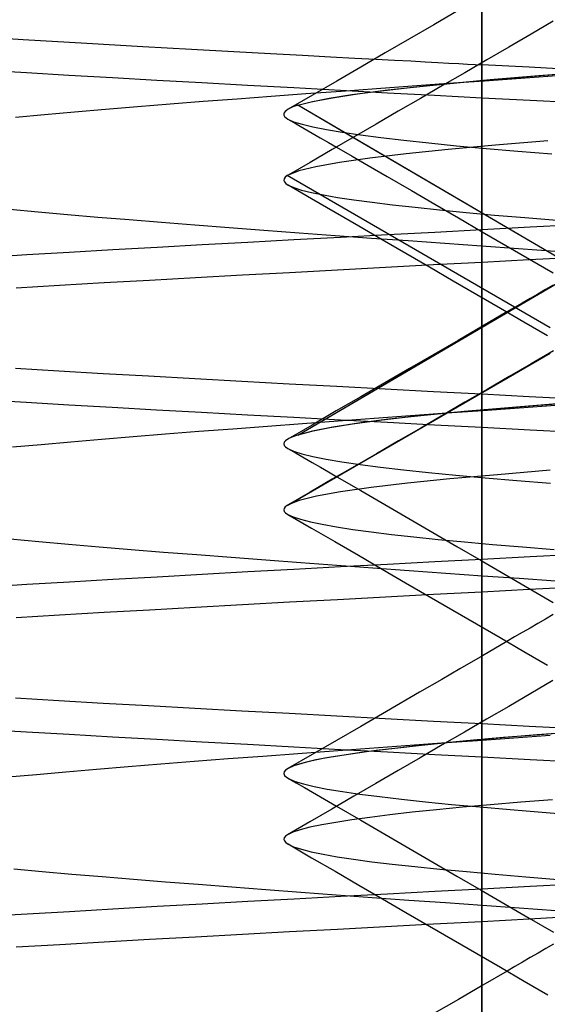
# Model space of a CAD drawing. Header units: millimetres. Extents: x 0 to 93, y -1.2 to 50.
# Tile 87 of 140: x 83.7 to 84.5, y 2.9 to 4.4. Entities that reach past the tile are written whole.
import ezdxf

# ---------------------------------------------------------------- set-up
doc = ezdxf.new("R2010")
doc.units = ezdxf.units.MM
doc.layers.add('MAIN-1', color=7, linetype='Continuous')
doc.layers.add('MAIN-2', color=7, linetype='Continuous')

msp = doc.modelspace()

# ---------------------------------------------------------------- linework, layer by layer
at = {"layer": 'MAIN-1'}
for p, q in [((84.3646, 4.4571), (84.3277, 4.4356)), ((84.5086, 4.4409), (84.475, 4.4214)), ((84.3277, 4.4356), (84.2908, 4.4142)), ((84.475, 4.4214), (84.4414, 4.4018)), ((84.2908, 4.4142), (84.2539, 4.3928)), ((84.2539, 4.3928), (84.2171, 4.3714)), ((84.4414, 4.4018), (84.4079, 4.3823)), ((84.4079, 4.3823), (84.3744, 4.3628)), ((84.2171, 4.3714), (84.1804, 4.3501)), ((84.3744, 4.3628), (84.3408, 4.3433)), ((84.1804, 4.3501), (84.1437, 4.3288)), ((84.2031, 4.3296), (84.2439, 4.335)), ((84.2439, 4.335), (84.2914, 4.3405)), ((84.2914, 4.3405), (84.3456, 4.3461)), ((84.3408, 4.3433), (84.3072, 4.3239)), ((84.1437, 4.3288), (84.107, 4.3075)), ((84.1212, 4.3135), (84.1417, 4.3189)), ((84.1417, 4.3189), (84.1691, 4.3242)), ((84.1691, 4.3242), (84.2031, 4.3296)), ((84.3072, 4.3239), (84.2737, 4.3044)), ((84.1007, 4.3021), (84.1002, 4.3003)), ((84.102, 4.3039), (84.1007, 4.3021)), ((84.1041, 4.3057), (84.102, 4.3039)), ((84.1068, 4.3075), (84.1041, 4.3057)), ((84.1087, 4.3085), (84.1068, 4.3075)), ((84.1107, 4.3095), (84.1087, 4.3085)), ((84.113, 4.3105), (84.1107, 4.3095)), ((84.1155, 4.3115), (84.113, 4.3105)), ((84.1183, 4.3125), (84.1155, 4.3115)), ((84.1212, 4.3135), (84.1183, 4.3125)), ((84.2049, 4.2645), (84.1212, 4.3135)), ((84.2737, 4.3044), (84.2402, 4.2849)), ((84.1002, 4.3003), (84.1004, 4.2985)), ((84.1004, 4.2985), (84.1013, 4.2967)), ((84.1064, 4.2926), (84.1187, 4.2855)), ((84.1187, 4.2855), (84.1309, 4.2784)), ((84.1309, 4.2784), (84.1432, 4.2713)), ((84.2402, 4.2849), (84.2068, 4.2655)), ((84.1432, 4.2713), (84.1554, 4.2642)), ((84.1554, 4.2642), (84.1677, 4.2571)), ((84.1677, 4.2571), (84.18, 4.25)), ((84.2068, 4.2655), (84.1734, 4.2462)), ((84.5006, 4.2595), (84.421, 4.253)), ((84.1734, 4.2462), (84.14, 4.2268)), ((84.3493, 4.2464), (84.2855, 4.2398)), ((84.421, 4.253), (84.3493, 4.2464)), ((84.2304, 4.2332), (84.1847, 4.2267)), ((84.2855, 4.2398), (84.2304, 4.2332)), ((84.14, 4.2268), (84.1066, 4.2074)), ((84.1228, 4.2139), (84.1066, 4.2075)), ((84.1488, 4.2202), (84.1228, 4.2139)), ((84.1847, 4.2267), (84.1488, 4.2202)), ((84.1006, 4.202), (84.1002, 4.1996)), ((84.1002, 4.1996), (84.1011, 4.1972)), ((84.1024, 4.2044), (84.1006, 4.202)), ((84.1011, 4.1972), (84.1033, 4.1948)), ((84.1054, 4.2068), (84.1024, 4.2044)), ((84.1056, 4.2069), (84.1054, 4.2068)), ((84.5041, 3.9758), (84.1054, 4.2068)), ((84.1058, 4.207), (84.1056, 4.2069)), ((84.106, 4.2071), (84.1058, 4.207)), ((84.1062, 4.2072), (84.106, 4.2071)), ((84.1064, 4.2074), (84.1062, 4.2072)), ((84.1066, 4.2075), (84.1064, 4.2074)), ((84.1033, 4.1948), (84.1068, 4.1925)), ((84.1066, 4.1926), (84.1423, 4.1719)), ((84.1423, 4.1719), (84.178, 4.1512)), ((84.178, 4.1512), (84.2137, 4.1305)), ((84.2137, 4.1305), (84.2493, 4.1098)), ((84.2493, 4.1098), (84.2852, 4.089)), ((84.2852, 4.089), (84.321, 4.0682)), ((84.321, 4.0682), (84.3568, 4.0474)), ((84.3568, 4.0474), (84.3927, 4.0265)), ((84.3927, 4.0265), (84.4285, 4.0057)), ((84.4005, 4.022), (84.4005, 3.9779)), ((84.4285, 4.0057), (84.4643, 3.9849)), ((84.1212, 3.8132), (84.4393, 3.9994)), ((84.4384, 3.9999), (84.4014, 3.9784)), ((84.4014, 3.9784), (84.3644, 3.9569)), ((84.4643, 3.9849), (84.5002, 3.964)), ((84.3644, 3.9569), (84.3275, 3.9354)), ((84.3275, 3.9354), (84.2905, 3.914)), ((84.509, 3.941), (84.4754, 3.9214)), ((84.2905, 3.914), (84.2535, 3.8925)), ((84.4754, 3.9214), (84.4419, 3.9019)), ((84.4419, 3.9019), (84.4083, 3.8824)), ((84.2535, 3.8925), (84.2167, 3.8711)), ((84.2167, 3.8711), (84.1798, 3.8498)), ((84.4083, 3.8824), (84.3748, 3.8629)), ((84.3748, 3.8629), (84.3413, 3.8434)), ((84.1798, 3.8498), (84.143, 3.8284)), ((84.2925, 3.8408), (84.2451, 3.8354)), ((84.346, 3.8462), (84.2925, 3.8408)), ((84.3413, 3.8434), (84.3077, 3.8239)), ((84.143, 3.8284), (84.1062, 3.8071)), ((84.1697, 3.8244), (84.142, 3.8188)), ((84.2041, 3.8299), (84.1697, 3.8244)), ((84.2451, 3.8354), (84.2041, 3.8299)), ((84.3077, 3.8239), (84.2741, 3.8044)), ((84.1102, 3.8091), (84.108, 3.8081)), ((84.1102, 3.8091), (84.108, 3.8081)), ((84.1125, 3.8101), (84.1102, 3.8091)), ((84.1125, 3.8101), (84.1102, 3.8091)), ((84.1152, 3.8111), (84.1125, 3.8101)), ((84.1152, 3.8111), (84.1125, 3.8101)), ((84.1181, 3.8122), (84.1152, 3.8111)), ((84.1181, 3.8122), (84.1152, 3.8111)), ((84.1212, 3.8132), (84.1181, 3.8122)), ((84.1212, 3.8132), (84.1181, 3.8122)), ((84.142, 3.8188), (84.1212, 3.8132)), ((84.1007, 3.8023), (84.1001, 3.8)), ((84.1001, 3.8), (84.1008, 3.7976)), ((84.1028, 3.8047), (84.1007, 3.8023)), ((84.1008, 3.7976), (84.1029, 3.7953)), ((84.1061, 3.807), (84.1028, 3.8047)), ((84.1029, 3.7953), (84.1063, 3.7929)), ((84.108, 3.8081), (84.1061, 3.807)), ((84.108, 3.8081), (84.1061, 3.807)), ((84.2741, 3.8044), (84.2406, 3.7849)), ((84.1063, 3.793), (84.1187, 3.7858)), ((84.1187, 3.7858), (84.131, 3.7786)), ((84.2406, 3.7849), (84.2071, 3.7655)), ((84.131, 3.7786), (84.1434, 3.7715)), ((84.1434, 3.7715), (84.1557, 3.7643)), ((84.1557, 3.7643), (84.1681, 3.7572)), ((84.2071, 3.7655), (84.1736, 3.7461)), ((84.1681, 3.7572), (84.1804, 3.75)), ((84.4242, 3.7531), (84.3521, 3.7466)), ((84.504, 3.7597), (84.4242, 3.7531)), ((84.1736, 3.7461), (84.1402, 3.7267)), ((84.2879, 3.7402), (84.2324, 3.7337)), ((84.3521, 3.7466), (84.2879, 3.7402)), ((84.1402, 3.7267), (84.1067, 3.7072)), ((84.1499, 3.7206), (84.1233, 3.714)), ((84.1863, 3.7272), (84.1499, 3.7206)), ((84.2324, 3.7337), (84.1863, 3.7272)), ((84.1055, 3.7065), (84.1024, 3.7042)), ((84.1057, 3.7066), (84.1055, 3.7065)), ((84.1059, 3.7068), (84.1057, 3.7066)), ((84.1061, 3.7069), (84.1059, 3.7068)), ((84.1063, 3.707), (84.1061, 3.7069)), ((84.1065, 3.7071), (84.1063, 3.707)), ((84.1067, 3.7073), (84.1065, 3.7071)), ((84.1233, 3.714), (84.1067, 3.7073)), ((84.1006, 3.7019), (84.1001, 3.6997)), ((84.1001, 3.6997), (84.1009, 3.6974)), ((84.1024, 3.7042), (84.1006, 3.7019)), ((84.1009, 3.6974), (84.1029, 3.6951)), ((84.1029, 3.6951), (84.1061, 3.6929)), ((84.1062, 3.6929), (84.1419, 3.6722)), ((84.1419, 3.6722), (84.1776, 3.6515)), ((84.1776, 3.6515), (84.2133, 3.6308)), ((84.2133, 3.6308), (84.2491, 3.61)), ((84.2491, 3.61), (84.2849, 3.5892)), ((84.2849, 3.5892), (84.3207, 3.5684)), ((84.3207, 3.5684), (84.3566, 3.5476)), ((84.3566, 3.5476), (84.3924, 3.5268)), ((84.3924, 3.5268), (84.4283, 3.506)), ((84.4005, 3.5221), (84.4005, 3.478)), ((84.4384, 3.5001), (84.4012, 3.4784)), ((84.4283, 3.506), (84.4641, 3.4851)), ((84.4641, 3.4851), (84.5, 3.4642)), ((84.4012, 3.4784), (84.367, 3.4586)), ((84.367, 3.4586), (84.3396, 3.4426)), ((84.3396, 3.4426), (84.3058, 3.423)), ((84.5083, 3.4407), (84.4747, 3.4212)), ((84.3058, 3.423), (84.2558, 3.394)), ((84.4747, 3.4212), (84.4411, 3.4016)), ((84.2558, 3.394), (84.2167, 3.3713)), ((84.4411, 3.4016), (84.4076, 3.3821)), ((84.4076, 3.3821), (84.374, 3.3626)), ((84.2167, 3.3713), (84.1799, 3.35)), ((84.374, 3.3626), (84.3405, 3.3431)), ((84.1799, 3.35), (84.1432, 3.3287)), ((84.3457, 3.3462), (84.3028, 3.3418)), ((84.229, 3.333), (84.1982, 3.3287)), ((84.2639, 3.3374), (84.229, 3.333)), ((84.3028, 3.3418), (84.2639, 3.3374)), ((84.3405, 3.3431), (84.3069, 3.3236)), ((84.1432, 3.3287), (84.1064, 3.3073)), ((84.1306, 3.316), (84.1164, 3.3118)), ((84.1489, 3.3203), (84.1306, 3.316)), ((84.1715, 3.3245), (84.1489, 3.3203)), ((84.1982, 3.3287), (84.1715, 3.3245)), ((84.3069, 3.3236), (84.2734, 3.3042)), ((84.1008, 3.3023), (84.1003, 3.2996)), ((84.1029, 3.3049), (84.1008, 3.3023)), ((84.1067, 3.3075), (84.1029, 3.3049)), ((84.1164, 3.3118), (84.1067, 3.3075)), ((84.2734, 3.3042), (84.2398, 3.2847)), ((84.1003, 3.2996), (84.1013, 3.297)), ((84.1013, 3.297), (84.104, 3.2944)), ((84.104, 3.2944), (84.1082, 3.2917)), ((84.1068, 3.2927), (84.119, 3.2856)), ((84.119, 3.2856), (84.1313, 3.2785)), ((84.1313, 3.2785), (84.1435, 3.2714)), ((84.1435, 3.2714), (84.1557, 3.2643)), ((84.2398, 3.2847), (84.2064, 3.2653)), ((84.1557, 3.2643), (84.168, 3.2572)), ((84.168, 3.2572), (84.1802, 3.2501)), ((84.2064, 3.2653), (84.1729, 3.2459)), ((84.4593, 3.2563), (84.4138, 3.2525)), ((84.5078, 3.26), (84.4593, 3.2563)), ((84.1729, 3.2459), (84.1394, 3.2264)), ((84.3315, 3.2448), (84.2948, 3.241)), ((84.3711, 3.2487), (84.3315, 3.2448)), ((84.4138, 3.2525), (84.3711, 3.2487)), ((84.1394, 3.2264), (84.1059, 3.207)), ((84.2031, 3.2295), (84.1788, 3.2257)), ((84.2306, 3.2333), (84.2031, 3.2295)), ((84.2611, 3.2371), (84.2306, 3.2333)), ((84.2948, 3.241), (84.2611, 3.2371)), ((84.1252, 3.2145), (84.1139, 3.2108)), ((84.1398, 3.2182), (84.1252, 3.2145)), ((84.1577, 3.2219), (84.1398, 3.2182)), ((84.1788, 3.2257), (84.1577, 3.2219)), ((84.1007, 3.2023), (84.1002, 3.1999)), ((84.1002, 3.1999), (84.101, 3.1975)), ((84.1027, 3.2047), (84.1007, 3.2023)), ((84.101, 3.1975), (84.1032, 3.1951)), ((84.1059, 3.207), (84.1027, 3.2047)), ((84.1139, 3.2108), (84.1059, 3.207)), ((84.1032, 3.1951), (84.1067, 3.1927)), ((84.1066, 3.1929), (84.1424, 3.1721)), ((84.1424, 3.1721), (84.1781, 3.1514)), ((84.1781, 3.1514), (84.2139, 3.1306)), ((84.2139, 3.1306), (84.2496, 3.1099)), ((84.2496, 3.1099), (84.2854, 3.0891)), ((84.2854, 3.0891), (84.3212, 3.0683)), ((84.3212, 3.0683), (84.357, 3.0475)), ((84.357, 3.0475), (84.3928, 3.0267)), ((84.3928, 3.0267), (84.4286, 3.0059)), ((84.4005, 3.0222), (84.4005, 2.9778)), ((84.4286, 3.0059), (84.4645, 2.985)), ((84.4387, 3), (84.4017, 2.9785)), ((84.4017, 2.9785), (84.3648, 2.9571)), ((84.4645, 2.985), (84.5004, 2.9642)), ((84.3648, 2.9571), (84.3278, 2.9356))]:
    msp.add_line(p, q, dxfattribs=at)
at = {"layer": 'MAIN-2'}
for p, q in [((84.4005, 9), (84.4005, 2.1245)), ((84.4005, 0), (84.4005, 9)), ((84.4005, 0.8), (84.4005, 8)), ((84.4005, 4.6), (84.4005, 4.3749)), ((84.4005, 4.478), (84.4005, 4.022)), ((83.5941, 4.4201), (83.7048, 4.4133)), ((83.7048, 4.4133), (83.8017, 4.4076)), ((83.8017, 4.4076), (83.8863, 4.4028)), ((83.8863, 4.4028), (83.96, 4.3987)), ((83.96, 4.3987), (84.0242, 4.3952)), ((84.0242, 4.3952), (84.08, 4.3921)), ((84.08, 4.3921), (84.1285, 4.3895)), ((84.1285, 4.3895), (84.1708, 4.3872)), ((84.1708, 4.3872), (84.2076, 4.3852)), ((84.2076, 4.3852), (84.2397, 4.3835)), ((84.2397, 4.3835), (84.2679, 4.382)), ((84.2679, 4.382), (84.2927, 4.3807)), ((84.2927, 4.3807), (84.3144, 4.3795)), ((84.3144, 4.3795), (84.3336, 4.3785)), ((84.3336, 4.3785), (84.3506, 4.3776)), ((84.3506, 4.3776), (84.3655, 4.3769)), ((84.3655, 4.3769), (84.3787, 4.3761)), ((83.6473, 4.3669), (83.7099, 4.3631)), ((83.7099, 4.3631), (83.7744, 4.3593)), ((84.3787, 4.3761), (84.3903, 4.3755)), ((84.3903, 4.3755), (84.4005, 4.3749)), ((84.4721, 4.3711), (84.4005, 4.3749)), ((84.4005, 4.3749), (84.4005, 4.325)), ((84.5435, 4.3673), (84.4721, 4.3711)), ((84.4869, 4.3586), (84.5674, 4.3647)), ((83.7744, 4.3593), (83.8403, 4.3555)), ((83.8403, 4.3555), (83.9076, 4.3517)), ((83.9076, 4.3517), (83.9759, 4.3479)), ((83.9759, 4.3479), (84.0452, 4.3441)), ((84.3114, 4.3426), (84.3725, 4.3487)), ((84.3456, 4.3461), (84.4128, 4.3524)), ((84.4043, 4.3503), (84.3495, 4.3463)), ((84.3725, 4.3487), (84.4403, 4.3547)), ((84.4593, 4.3542), (84.4043, 4.3503)), ((84.4128, 4.3524), (84.4869, 4.3586)), ((84.4403, 4.3547), (84.5143, 4.3607)), ((84.5141, 4.3582), (84.4593, 4.3542)), ((84.0452, 4.3441), (84.1154, 4.3403)), ((84.1154, 4.3403), (84.1861, 4.3365)), ((84.1869, 4.3346), (84.1337, 4.3307)), ((84.1861, 4.3365), (84.2573, 4.3326)), ((84.2407, 4.3385), (84.1869, 4.3346)), ((84.2119, 4.3308), (84.2577, 4.3367)), ((84.2949, 4.3424), (84.2407, 4.3385)), ((84.2573, 4.3326), (84.3288, 4.3288)), ((84.2577, 4.3367), (84.3114, 4.3426)), ((84.3495, 4.3463), (84.2949, 4.3424)), ((83.9781, 4.319), (83.9277, 4.315)), ((84.0293, 4.3229), (83.9781, 4.319)), ((84.0811, 4.3268), (84.0293, 4.3229)), ((84.1337, 4.3307), (84.0811, 4.3268)), ((84.1212, 4.3135), (84.1435, 4.3193)), ((84.1435, 4.3193), (84.1738, 4.325)), ((84.1738, 4.325), (84.2119, 4.3308)), ((84.3288, 4.3288), (84.4005, 4.325)), ((84.4005, 4.325), (84.4737, 4.3211)), ((84.4737, 4.3211), (84.5468, 4.3173)), ((83.7826, 4.303), (83.7371, 4.299)), ((83.8297, 4.307), (83.7826, 4.303)), ((83.8781, 4.311), (83.8297, 4.307)), ((83.9277, 4.315), (83.8781, 4.311)), ((84.1087, 4.3085), (84.1068, 4.3075)), ((84.1107, 4.3095), (84.1087, 4.3085)), ((84.113, 4.3105), (84.1107, 4.3095)), ((84.1155, 4.3115), (84.113, 4.3105)), ((84.1183, 4.3125), (84.1155, 4.3115)), ((84.1212, 4.3135), (84.1183, 4.3125)), ((84.5158, 4.0824), (84.1212, 4.3135)), ((83.7371, 4.299), (83.6932, 4.2951)), ((84.1013, 4.2967), (84.1062, 4.2926)), ((84.1013, 4.2967), (84.1062, 4.2926)), ((84.1062, 4.2926), (84.1151, 4.2886)), ((84.1062, 4.2926), (84.1151, 4.2886)), ((84.1151, 4.2886), (84.1278, 4.2846)), ((84.1151, 4.2886), (84.1278, 4.2846)), ((84.1278, 4.2846), (84.1444, 4.2806)), ((84.1278, 4.2846), (84.1444, 4.2806)), ((84.1444, 4.2806), (84.1647, 4.2766)), ((84.1444, 4.2806), (84.1647, 4.2766)), ((84.1647, 4.2766), (84.1887, 4.2726)), ((84.1647, 4.2766), (84.1887, 4.2726)), ((84.1887, 4.2726), (84.2163, 4.2686)), ((84.1887, 4.2726), (84.2163, 4.2686)), ((84.5158, 4.0824), (84.2049, 4.2645)), ((84.2163, 4.2686), (84.2475, 4.2645)), ((84.2163, 4.2686), (84.2475, 4.2645)), ((84.2475, 4.2645), (84.2821, 4.2604)), ((84.2475, 4.2645), (84.2821, 4.2604)), ((84.2821, 4.2604), (84.3203, 4.2563)), ((84.2821, 4.2604), (84.3203, 4.2563)), ((84.5006, 4.2595), (84.421, 4.253)), ((84.18, 4.25), (84.2036, 4.2363)), ((84.3493, 4.2464), (84.2855, 4.2398)), ((84.3203, 4.2563), (84.3618, 4.2521)), ((84.3203, 4.2563), (84.3618, 4.2521)), ((84.421, 4.253), (84.3493, 4.2464)), ((84.3618, 4.2521), (84.4068, 4.248)), ((84.3618, 4.2521), (84.4068, 4.248)), ((84.4068, 4.248), (84.4551, 4.2439)), ((84.4068, 4.248), (84.4551, 4.2439)), ((84.4551, 4.2439), (84.5063, 4.2398)), ((84.4551, 4.2439), (84.5063, 4.2398)), ((84.2304, 4.2332), (84.1847, 4.2267)), ((84.2036, 4.2363), (84.2279, 4.2222)), ((84.2855, 4.2398), (84.2304, 4.2332)), ((84.1228, 4.2139), (84.1066, 4.2075)), ((84.1488, 4.2202), (84.1228, 4.2139)), ((84.1847, 4.2267), (84.1488, 4.2202)), ((84.2279, 4.2222), (84.2567, 4.2055)), ((84.5041, 3.9758), (84.1054, 4.2068)), ((84.2567, 4.2055), (84.2937, 4.184)), ((84.1068, 4.1925), (84.1152, 4.1886)), ((84.1068, 4.1925), (84.1152, 4.1886)), ((84.1152, 4.1886), (84.127, 4.1848)), ((84.1152, 4.1886), (84.127, 4.1848)), ((84.127, 4.1848), (84.142, 4.1811)), ((84.127, 4.1848), (84.142, 4.1811)), ((84.2937, 4.184), (84.3294, 4.1633)), ((84.142, 4.1811), (84.1603, 4.1774)), ((84.142, 4.1811), (84.1603, 4.1774)), ((84.1603, 4.1774), (84.1817, 4.1737)), ((84.1603, 4.1774), (84.1817, 4.1737)), ((84.1817, 4.1737), (84.2063, 4.17)), ((84.1817, 4.1737), (84.2063, 4.17)), ((84.2063, 4.17), (84.2341, 4.1663)), ((84.2063, 4.17), (84.2341, 4.1663)), ((83.6846, 4.1558), (83.7275, 4.1518)), ((84.2341, 4.1663), (84.265, 4.1625)), ((84.2341, 4.1663), (84.265, 4.1625)), ((84.265, 4.1625), (84.2991, 4.1587)), ((84.265, 4.1625), (84.2991, 4.1587)), ((84.2991, 4.1587), (84.3363, 4.1548)), ((84.2991, 4.1587), (84.3363, 4.1548)), ((84.3294, 4.1633), (84.3652, 4.1425)), ((84.3363, 4.1548), (84.3765, 4.1509)), ((84.3363, 4.1548), (84.3765, 4.1509)), ((83.7275, 4.1518), (83.772, 4.1479)), ((83.772, 4.1479), (83.8181, 4.1439)), ((83.8181, 4.1439), (83.8658, 4.14)), ((83.8658, 4.14), (83.9149, 4.136)), ((84.3652, 4.1425), (84.401, 4.1217)), ((84.3765, 4.1509), (84.4197, 4.147)), ((84.3765, 4.1509), (84.4197, 4.147)), ((84.4197, 4.147), (84.4656, 4.1431)), ((84.4197, 4.147), (84.4656, 4.1431)), ((84.4656, 4.1431), (84.5142, 4.1393)), ((84.4656, 4.1431), (84.5142, 4.1393)), ((83.9149, 4.136), (83.9654, 4.1321)), ((83.9654, 4.1321), (84.0171, 4.1281)), ((84.0171, 4.1281), (84.0699, 4.124)), ((84.0699, 4.124), (84.1236, 4.12)), ((84.3289, 4.1212), (84.4005, 4.125)), ((84.4005, 4.125), (84.4739, 4.1289)), ((84.4005, 4.125), (84.4005, 4.075)), ((84.4739, 4.1289), (84.5472, 4.1328)), ((84.0456, 4.1059), (84.1156, 4.1097)), ((84.1156, 4.1097), (84.1863, 4.1135)), ((84.1236, 4.12), (84.1781, 4.116)), ((84.1781, 4.116), (84.2331, 4.112)), ((84.1863, 4.1135), (84.2575, 4.1173)), ((84.2331, 4.112), (84.2885, 4.1081)), ((84.2575, 4.1173), (84.3289, 4.1212)), ((84.2885, 4.1081), (84.3442, 4.1041)), ((84.401, 4.1217), (84.4368, 4.1009)), ((83.7749, 4.0907), (83.8408, 4.0945)), ((83.8408, 4.0945), (83.908, 4.0983)), ((83.908, 4.0983), (83.9763, 4.1021)), ((83.9763, 4.1021), (84.0456, 4.1059)), ((84.3442, 4.1041), (84.4001, 4.1001)), ((84.4001, 4.1001), (84.4559, 4.096)), ((84.4368, 4.1009), (84.4726, 4.0801)), ((84.4559, 4.096), (84.5117, 4.092)), ((83.6481, 4.0832), (83.7106, 4.0869)), ((83.7106, 4.0869), (83.7749, 4.0907)), ((84.4721, 4.0788), (84.4005, 4.075)), ((84.5437, 4.0826), (84.4721, 4.0788)), ((84.4726, 4.0801), (84.5084, 4.0593)), ((84.1814, 4.0634), (84.109, 4.0595)), ((84.2542, 4.0673), (84.1814, 4.0634)), ((84.3273, 4.0712), (84.2542, 4.0673)), ((84.4005, 4.075), (84.3273, 4.0712)), ((83.9664, 4.0517), (83.8964, 4.0478)), ((84.0373, 4.0556), (83.9664, 4.0517)), ((84.109, 4.0595), (84.0373, 4.0556)), ((83.7603, 4.0399), (83.6945, 4.036)), ((83.8277, 4.0439), (83.7603, 4.0399)), ((83.8964, 4.0478), (83.8277, 4.0439)), ((84.1212, 3.8132), (84.5157, 4.0442)), ((84.4393, 3.9994), (84.5157, 4.0442)), ((84.4969, 4.0339), (84.4852, 4.0271)), ((84.5086, 4.0407), (84.4969, 4.0339)), ((84.4735, 4.0203), (84.4618, 4.0135)), ((84.4852, 4.0271), (84.4735, 4.0203)), ((84.4501, 4.0067), (84.4384, 3.9999)), ((84.4618, 4.0135), (84.4501, 4.0067)), ((84.4005, 3.9779), (84.4005, 3.5221)), ((84.1055, 3.7065), (84.5041, 3.9376)), ((84.1055, 3.7065), (84.5041, 3.9376)), ((83.7589, 3.9101), (83.6931, 3.914)), ((83.8263, 3.9062), (83.7589, 3.9101)), ((83.8952, 3.9023), (83.8263, 3.9062)), ((83.9653, 3.8984), (83.8952, 3.9023)), ((84.0363, 3.8945), (83.9653, 3.8984)), ((84.1082, 3.8906), (84.0363, 3.8945)), ((84.1807, 3.8867), (84.1082, 3.8906)), ((84.2538, 3.8828), (84.1807, 3.8867)), ((84.3271, 3.8788), (84.2538, 3.8828)), ((84.4005, 3.875), (84.3271, 3.8788)), ((84.4721, 3.8712), (84.4005, 3.875)), ((84.4005, 3.875), (84.4005, 3.825)), ((84.5435, 3.8674), (84.4721, 3.8712)), ((83.6469, 3.8669), (83.7096, 3.8631)), ((83.7096, 3.8631), (83.774, 3.8593)), ((83.774, 3.8593), (83.84, 3.8555)), ((83.84, 3.8555), (83.9072, 3.8517)), ((84.4408, 3.8545), (84.3737, 3.8487)), ((84.457, 3.8541), (84.4021, 3.8501)), ((84.486, 3.8582), (84.4126, 3.8521)), ((84.5142, 3.8604), (84.4408, 3.8545)), ((84.5119, 3.858), (84.457, 3.8541)), ((84.5657, 3.8643), (84.486, 3.8582)), ((83.9072, 3.8517), (83.9756, 3.8479)), ((83.9756, 3.8479), (84.045, 3.8441)), ((84.045, 3.8441), (84.1152, 3.8403)), ((84.1152, 3.8403), (84.186, 3.8364)), ((84.2921, 3.8422), (84.2373, 3.8382)), ((84.3131, 3.8429), (84.2595, 3.8371)), ((84.3471, 3.8462), (84.2921, 3.8422)), ((84.3737, 3.8487), (84.3131, 3.8429)), ((84.4126, 3.8521), (84.346, 3.8462)), ((84.4021, 3.8501), (84.3471, 3.8462)), ((84.0753, 3.8264), (84.0229, 3.8224)), ((84.1286, 3.8303), (84.0753, 3.8264)), ((84.1827, 3.8343), (84.1286, 3.8303)), ((84.1747, 3.8253), (84.1439, 3.8192)), ((84.2133, 3.8312), (84.1747, 3.8253)), ((84.2373, 3.8382), (84.1827, 3.8343)), ((84.186, 3.8364), (84.2572, 3.8326)), ((84.2595, 3.8371), (84.2133, 3.8312)), ((84.2572, 3.8326), (84.3288, 3.8288)), ((84.3288, 3.8288), (84.4005, 3.825)), ((84.4005, 3.825), (84.4737, 3.8211)), ((83.8718, 3.8105), (83.8238, 3.8065)), ((83.921, 3.8145), (83.8718, 3.8105)), ((83.9714, 3.8184), (83.921, 3.8145)), ((84.0229, 3.8224), (83.9714, 3.8184)), ((84.1439, 3.8192), (84.1212, 3.8132)), ((84.4737, 3.8211), (84.5468, 3.8172)), ((83.7323, 3.7986), (83.6889, 3.7946)), ((83.7773, 3.8026), (83.7323, 3.7986)), ((83.8238, 3.8065), (83.7773, 3.8026)), ((84.1063, 3.7929), (84.1151, 3.7889)), ((84.1063, 3.7929), (84.1151, 3.7889)), ((84.1151, 3.7889), (84.1277, 3.7848)), ((84.1151, 3.7889), (84.1277, 3.7848)), ((84.1277, 3.7848), (84.1441, 3.7807)), ((84.1277, 3.7848), (84.1441, 3.7807)), ((84.1441, 3.7807), (84.1642, 3.7765)), ((84.1441, 3.7807), (84.1642, 3.7765)), ((84.1642, 3.7765), (84.1882, 3.7724)), ((84.1642, 3.7765), (84.1882, 3.7724)), ((84.1882, 3.7724), (84.2158, 3.7683)), ((84.1882, 3.7724), (84.2158, 3.7683)), ((84.2158, 3.7683), (84.2469, 3.7643)), ((84.2158, 3.7683), (84.2469, 3.7643)), ((84.2469, 3.7643), (84.2815, 3.7603)), ((84.2469, 3.7643), (84.2815, 3.7603)), ((84.1804, 3.75), (84.2168, 3.7289)), ((84.2815, 3.7603), (84.3194, 3.7563)), ((84.2815, 3.7603), (84.3194, 3.7563)), ((84.3194, 3.7563), (84.3608, 3.7524)), ((84.3194, 3.7563), (84.3608, 3.7524)), ((84.4242, 3.7531), (84.3521, 3.7466)), ((84.3608, 3.7524), (84.4055, 3.7484)), ((84.3608, 3.7524), (84.4055, 3.7484)), ((84.504, 3.7597), (84.4242, 3.7531)), ((84.2879, 3.7402), (84.2324, 3.7337)), ((84.3521, 3.7466), (84.2879, 3.7402)), ((84.4055, 3.7484), (84.4535, 3.7443)), ((84.4055, 3.7484), (84.4535, 3.7443)), ((84.4535, 3.7443), (84.5045, 3.7403)), ((84.4535, 3.7443), (84.5045, 3.7403)), ((84.1499, 3.7206), (84.1233, 3.714)), ((84.1863, 3.7272), (84.1499, 3.7206)), ((84.2324, 3.7337), (84.1863, 3.7272)), ((84.2168, 3.7289), (84.2533, 3.7077)), ((84.1233, 3.714), (84.1067, 3.7073)), ((84.2533, 3.7077), (84.2897, 3.6865)), ((84.1061, 3.6929), (84.1142, 3.6892)), ((84.1061, 3.6929), (84.1142, 3.6892)), ((84.1142, 3.6892), (84.1256, 3.6854)), ((84.1142, 3.6892), (84.1256, 3.6854)), ((84.1256, 3.6854), (84.1404, 3.6816)), ((84.1256, 3.6854), (84.1404, 3.6816)), ((84.1404, 3.6816), (84.1585, 3.6778)), ((84.1404, 3.6816), (84.1585, 3.6778)), ((84.1585, 3.6778), (84.18, 3.6739)), ((84.1585, 3.6778), (84.18, 3.6739)), ((84.2897, 3.6865), (84.3262, 3.6654)), ((84.18, 3.6739), (84.2047, 3.6701)), ((84.18, 3.6739), (84.2047, 3.6701)), ((84.2047, 3.6701), (84.2325, 3.6662)), ((84.2047, 3.6701), (84.2325, 3.6662)), ((84.2325, 3.6662), (84.2634, 3.6624)), ((84.2325, 3.6662), (84.2634, 3.6624)), ((84.2634, 3.6624), (84.2972, 3.6586)), ((84.2634, 3.6624), (84.2972, 3.6586)), ((84.3262, 3.6654), (84.3627, 3.6442)), ((83.6852, 3.6557), (83.7286, 3.6517)), ((83.7286, 3.6517), (83.7737, 3.6477)), ((83.7737, 3.6477), (83.8204, 3.6438)), ((84.2972, 3.6586), (84.3341, 3.6548)), ((84.2972, 3.6586), (84.3341, 3.6548)), ((84.3341, 3.6548), (84.3739, 3.6511)), ((84.3341, 3.6548), (84.3739, 3.6511)), ((84.3739, 3.6511), (84.4166, 3.6473)), ((84.3739, 3.6511), (84.4166, 3.6473)), ((84.4166, 3.6473), (84.462, 3.6436)), ((84.4166, 3.6473), (84.462, 3.6436)), ((83.8204, 3.6438), (83.8685, 3.6398)), ((83.8685, 3.6398), (83.9179, 3.6358)), ((83.9179, 3.6358), (83.9685, 3.6318)), ((83.9685, 3.6318), (84.0202, 3.6278)), ((84.3627, 3.6442), (84.3992, 3.623)), ((84.462, 3.6436), (84.5101, 3.6398)), ((84.462, 3.6436), (84.5101, 3.6398)), ((84.4739, 3.6289), (84.5472, 3.6328)), ((84.0202, 3.6278), (84.0728, 3.6238)), ((84.0728, 3.6238), (84.1262, 3.6199)), ((84.1262, 3.6199), (84.1804, 3.6159)), ((84.1804, 3.6159), (84.2351, 3.6119)), ((84.1863, 3.6136), (84.2575, 3.6174)), ((84.2575, 3.6174), (84.3289, 3.6212)), ((84.3289, 3.6212), (84.4005, 3.625)), ((84.3992, 3.623), (84.4357, 3.6017)), ((84.4005, 3.625), (84.4739, 3.6289)), ((84.4005, 3.625), (84.4005, 3.575)), ((83.908, 3.5983), (83.9763, 3.6021)), ((83.9763, 3.6021), (84.0456, 3.606)), ((84.0456, 3.606), (84.1156, 3.6098)), ((84.1156, 3.6098), (84.1863, 3.6136)), ((84.2351, 3.6119), (84.2903, 3.6079)), ((84.2903, 3.6079), (84.3457, 3.6039)), ((84.3457, 3.6039), (84.4013, 3.5999)), ((84.4013, 3.5999), (84.4569, 3.5959)), ((84.4357, 3.6017), (84.4722, 3.5805)), ((83.6481, 3.5831), (83.7107, 3.5869)), ((83.7107, 3.5869), (83.775, 3.5907)), ((83.775, 3.5907), (83.8408, 3.5945)), ((83.8408, 3.5945), (83.908, 3.5983)), ((84.4569, 3.5959), (84.5123, 3.592)), ((84.3273, 3.5711), (84.2542, 3.5673)), ((84.4005, 3.575), (84.3273, 3.5711)), ((84.4722, 3.5788), (84.4005, 3.575)), ((84.5437, 3.5826), (84.4722, 3.5788)), ((84.4722, 3.5805), (84.5087, 3.5593)), ((84.0373, 3.5556), (83.9663, 3.5517)), ((84.109, 3.5595), (84.0373, 3.5556)), ((84.1814, 3.5634), (84.109, 3.5595)), ((84.2542, 3.5673), (84.1814, 3.5634)), ((83.7602, 3.5399), (83.6944, 3.536)), ((83.8276, 3.5439), (83.7602, 3.5399)), ((83.8964, 3.5478), (83.8276, 3.5439)), ((83.9663, 3.5517), (83.8964, 3.5478)), ((84.5085, 3.5408), (84.4968, 3.534)), ((84.4851, 3.5272), (84.4735, 3.5205)), ((84.4968, 3.534), (84.4851, 3.5272)), ((84.4618, 3.5137), (84.4501, 3.5069)), ((84.4735, 3.5205), (84.4618, 3.5137)), ((84.4501, 3.5069), (84.4384, 3.5001)), ((84.4005, 3.478), (84.4005, 3.0222)), ((83.759, 3.4101), (83.6933, 3.414)), ((83.8263, 3.4062), (83.759, 3.4101)), ((83.8951, 3.4023), (83.8263, 3.4062)), ((83.9652, 3.3984), (83.8951, 3.4023)), ((84.0363, 3.3945), (83.9652, 3.3984)), ((84.1082, 3.3906), (84.0363, 3.3945)), ((84.1807, 3.3867), (84.1082, 3.3906)), ((84.2538, 3.3828), (84.1807, 3.3867)), ((84.3271, 3.3789), (84.2538, 3.3828)), ((84.4005, 3.375), (84.3271, 3.3789)), ((83.6474, 3.3669), (83.7101, 3.3631)), ((83.7101, 3.3631), (83.7745, 3.3593)), ((84.4005, 3.375), (84.4005, 3.325)), ((84.4721, 3.3712), (84.4005, 3.375)), ((84.5436, 3.3674), (84.4721, 3.3712)), ((84.5328, 3.362), (84.4817, 3.3581)), ((84.5353, 3.3622), (84.4841, 3.3583)), ((83.7745, 3.3593), (83.8404, 3.3555)), ((83.8404, 3.3555), (83.9076, 3.3517)), ((83.9076, 3.3517), (83.976, 3.3479)), ((83.976, 3.3479), (84.0453, 3.3441)), ((84.3481, 3.3464), (84.3089, 3.3424)), ((84.3939, 3.3496), (84.3391, 3.3456)), ((84.388, 3.3502), (84.3457, 3.3462)), ((84.3904, 3.3504), (84.3481, 3.3464)), ((84.4333, 3.3542), (84.388, 3.3502)), ((84.4358, 3.3544), (84.3904, 3.3504)), ((84.4488, 3.3535), (84.3939, 3.3496)), ((84.4817, 3.3581), (84.4333, 3.3542)), ((84.4841, 3.3583), (84.4358, 3.3544)), ((84.5038, 3.3574), (84.4488, 3.3535)), ((84.0453, 3.3441), (84.1154, 3.3403)), ((84.1154, 3.3403), (84.1862, 3.3364)), ((84.1755, 3.3337), (84.1215, 3.3298)), ((84.2299, 3.3377), (84.1755, 3.3337)), ((84.1862, 3.3364), (84.2574, 3.3326)), ((84.2403, 3.3345), (84.211, 3.3306)), ((84.2845, 3.3417), (84.2299, 3.3377)), ((84.273, 3.3384), (84.2403, 3.3345)), ((84.2574, 3.3326), (84.3289, 3.3288)), ((84.3089, 3.3424), (84.273, 3.3384)), ((84.3391, 3.3456), (84.2845, 3.3417)), ((83.9641, 3.3179), (83.9136, 3.3139)), ((84.0156, 3.3218), (83.9641, 3.3179)), ((84.0682, 3.3258), (84.0156, 3.3218)), ((84.1215, 3.3298), (84.0682, 3.3258)), ((84.1433, 3.3191), (84.1276, 3.3152)), ((84.1625, 3.3229), (84.1433, 3.3191)), ((84.185, 3.3267), (84.1625, 3.3229)), ((84.211, 3.3306), (84.185, 3.3267)), ((84.3289, 3.3288), (84.4005, 3.325)), ((84.4005, 3.325), (84.4737, 3.3212)), ((84.4737, 3.3212), (84.5468, 3.3173)), ((83.7699, 3.3019), (83.725, 3.2979)), ((83.8164, 3.3059), (83.7699, 3.3019)), ((83.8643, 3.3099), (83.8164, 3.3059)), ((83.9136, 3.3139), (83.8643, 3.3099)), ((84.1153, 3.3114), (84.1067, 3.3075)), ((84.1276, 3.3152), (84.1153, 3.3114)), ((83.725, 3.2979), (83.6817, 3.294)), ((84.1082, 3.2917), (84.1174, 3.2878)), ((84.1082, 3.2917), (84.1174, 3.2878)), ((84.1174, 3.2878), (84.1302, 3.2839)), ((84.1174, 3.2878), (84.1302, 3.2839)), ((84.1302, 3.2839), (84.1464, 3.28)), ((84.1302, 3.2839), (84.1464, 3.28)), ((84.1464, 3.28), (84.166, 3.2761)), ((84.1464, 3.28), (84.166, 3.2761)), ((84.166, 3.2761), (84.189, 3.2724)), ((84.166, 3.2761), (84.189, 3.2724)), ((84.189, 3.2724), (84.2154, 3.2686)), ((84.189, 3.2724), (84.2154, 3.2686)), ((84.2154, 3.2686), (84.2452, 3.2647)), ((84.2154, 3.2686), (84.2452, 3.2647)), ((84.2452, 3.2647), (84.2784, 3.2609)), ((84.2452, 3.2647), (84.2784, 3.2609)), ((84.2784, 3.2609), (84.3149, 3.257)), ((84.2784, 3.2609), (84.3149, 3.257)), ((84.3149, 3.257), (84.3546, 3.253)), ((84.3149, 3.257), (84.3546, 3.253)), ((84.4593, 3.2563), (84.4138, 3.2525)), ((84.5078, 3.26), (84.4593, 3.2563)), ((84.1802, 3.2501), (84.2167, 3.229)), ((84.3315, 3.2448), (84.2948, 3.241)), ((84.3711, 3.2487), (84.3315, 3.2448)), ((84.3546, 3.253), (84.3975, 3.249)), ((84.3546, 3.253), (84.3975, 3.249)), ((84.4138, 3.2525), (84.3711, 3.2487)), ((84.3975, 3.249), (84.4433, 3.245)), ((84.3975, 3.249), (84.4433, 3.245)), ((84.4433, 3.245), (84.4919, 3.241)), ((84.4433, 3.245), (84.4919, 3.241)), ((84.2031, 3.2295), (84.1788, 3.2257)), ((84.2306, 3.2333), (84.2031, 3.2295)), ((84.2167, 3.229), (84.2531, 3.2078)), ((84.2611, 3.2371), (84.2306, 3.2333)), ((84.2948, 3.241), (84.2611, 3.2371)), ((84.4919, 3.241), (84.543, 3.237)), ((84.4919, 3.241), (84.543, 3.237)), ((84.1252, 3.2145), (84.1139, 3.2108)), ((84.1398, 3.2182), (84.1252, 3.2145)), ((84.1577, 3.2219), (84.1398, 3.2182)), ((84.1788, 3.2257), (84.1577, 3.2219)), ((84.1139, 3.2108), (84.1059, 3.207)), ((84.2531, 3.2078), (84.2897, 3.1866)), ((84.1067, 3.1927), (84.1151, 3.1888)), ((84.1067, 3.1927), (84.1151, 3.1888)), ((84.1151, 3.1888), (84.1268, 3.1849)), ((84.1151, 3.1888), (84.1268, 3.1849)), ((84.1268, 3.1849), (84.1418, 3.181)), ((84.1268, 3.1849), (84.1418, 3.181)), ((84.2897, 3.1866), (84.3262, 3.1654)), ((84.1418, 3.181), (84.16, 3.1772)), ((84.1418, 3.181), (84.16, 3.1772)), ((84.16, 3.1772), (84.1813, 3.1735)), ((84.16, 3.1772), (84.1813, 3.1735)), ((84.1813, 3.1735), (84.2058, 3.1698)), ((84.1813, 3.1735), (84.2058, 3.1698)), ((84.2058, 3.1698), (84.2336, 3.166)), ((84.2058, 3.1698), (84.2336, 3.166)), ((83.6908, 3.1552), (83.7339, 3.1513)), ((84.2336, 3.166), (84.2647, 3.1623)), ((84.2336, 3.166), (84.2647, 3.1623)), ((84.2647, 3.1623), (84.299, 3.1586)), ((84.2647, 3.1623), (84.299, 3.1586)), ((84.299, 3.1586), (84.3366, 3.1548)), ((84.299, 3.1586), (84.3366, 3.1548)), ((84.3262, 3.1654), (84.3627, 3.1441)), ((84.3366, 3.1548), (84.3772, 3.151)), ((84.3366, 3.1548), (84.3772, 3.151)), ((83.7339, 3.1513), (83.7786, 3.1473)), ((83.7786, 3.1473), (83.8247, 3.1434)), ((83.8247, 3.1434), (83.8721, 3.1395)), ((83.8721, 3.1395), (83.9207, 3.1356)), ((84.3627, 3.1441), (84.3993, 3.1229)), ((84.3772, 3.151), (84.4208, 3.1471)), ((84.3772, 3.151), (84.4208, 3.1471)), ((84.4208, 3.1471), (84.467, 3.1432)), ((84.4208, 3.1471), (84.467, 3.1432)), ((84.467, 3.1432), (84.5157, 3.1392)), ((84.467, 3.1432), (84.5157, 3.1392)), ((83.9207, 3.1356), (83.9705, 3.1317)), ((83.9705, 3.1317), (84.0212, 3.1278)), ((84.0212, 3.1278), (84.073, 3.1239)), ((84.073, 3.1239), (84.1258, 3.1199)), ((84.3289, 3.1212), (84.4005, 3.125)), ((84.3993, 3.1229), (84.4358, 3.1016)), ((84.4005, 3.125), (84.4739, 3.1289)), ((84.4005, 3.125), (84.4005, 3.075)), ((84.4739, 3.1289), (84.5472, 3.1328)), ((84.0457, 3.1059), (84.1157, 3.1097)), ((84.1157, 3.1097), (84.1864, 3.1136)), ((84.1258, 3.1199), (84.1796, 3.1159)), ((84.1796, 3.1159), (84.2342, 3.1119)), ((84.1864, 3.1136), (84.2575, 3.1174)), ((84.2342, 3.1119), (84.2895, 3.1079)), ((84.2575, 3.1174), (84.3289, 3.1212)), ((84.2895, 3.1079), (84.3451, 3.104)), ((83.7752, 3.0907), (83.841, 3.0945)), ((83.841, 3.0945), (83.9081, 3.0983)), ((83.9081, 3.0983), (83.9764, 3.1021)), ((83.9764, 3.1021), (84.0457, 3.1059)), ((84.3451, 3.104), (84.4009, 3.1)), ((84.4009, 3.1), (84.4568, 3.096)), ((84.4358, 3.1016), (84.4724, 3.0803)), ((84.4568, 3.096), (84.5125, 3.092)), ((83.6484, 3.0832), (83.7109, 3.0869)), ((83.7109, 3.0869), (83.7752, 3.0907)), ((84.4722, 3.0788), (84.4005, 3.075)), ((84.5437, 3.0827), (84.4722, 3.0788)), ((84.4724, 3.0803), (84.509, 3.0591)), ((84.1814, 3.0634), (84.109, 3.0595)), ((84.2542, 3.0672), (84.1814, 3.0634)), ((84.3273, 3.0711), (84.2542, 3.0672)), ((84.4005, 3.075), (84.3273, 3.0711)), ((83.8965, 3.0478), (83.8277, 3.0439)), ((83.9664, 3.0517), (83.8965, 3.0478)), ((84.0373, 3.0556), (83.9664, 3.0517)), ((84.109, 3.0595), (84.0373, 3.0556)), ((83.7604, 3.04), (83.6946, 3.0361)), ((83.8277, 3.0439), (83.7604, 3.04)), ((84.4973, 3.0342), (84.4856, 3.0273)), ((84.509, 3.041), (84.4973, 3.0342)), ((84.4739, 3.0205), (84.4621, 3.0137)), ((84.4856, 3.0273), (84.4739, 3.0205)), ((84.4504, 3.0069), (84.4387, 3)), ((84.4621, 3.0137), (84.4504, 3.0069)), ((84.4005, 2.9778), (84.4005, 2.522))]:
    msp.add_line(p, q, dxfattribs=at)

doc.saveas('drawing.dxf')
